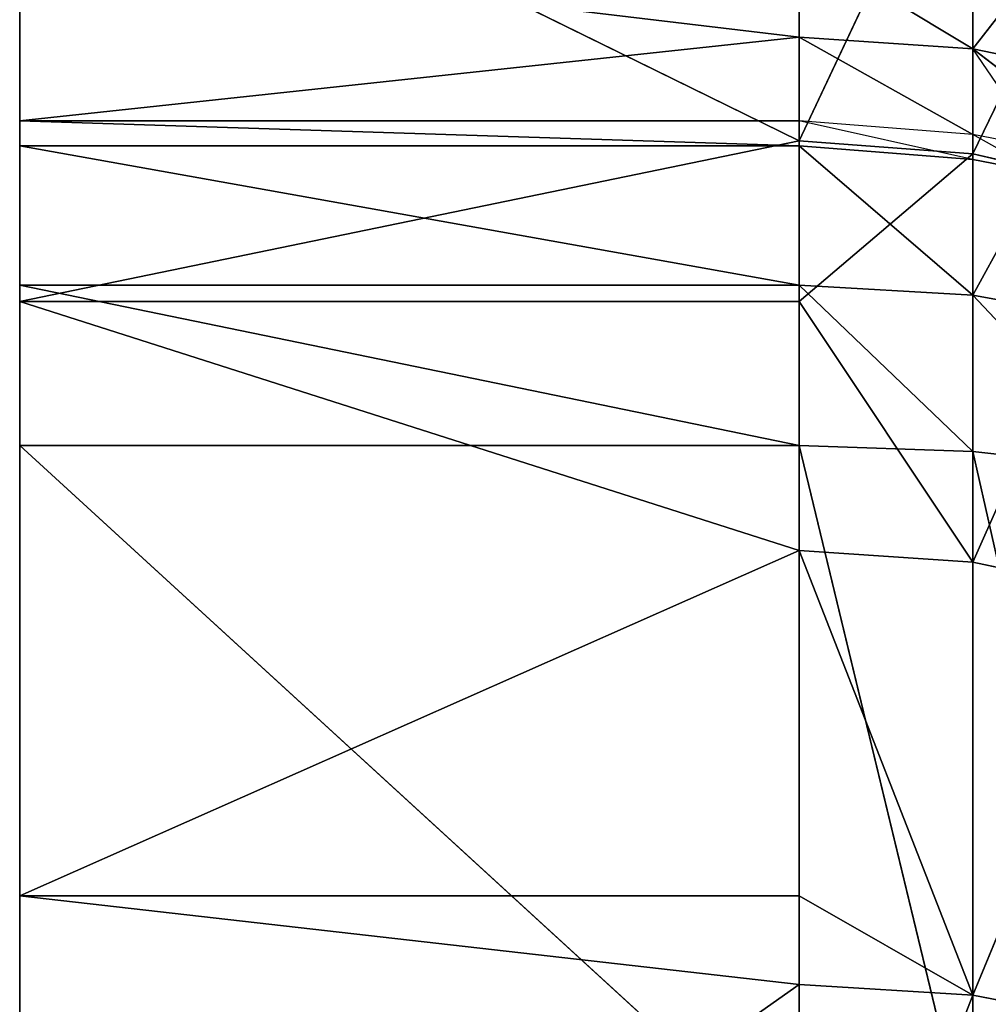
# Model space of a CAD drawing. Extents: x 907 to 1501, y 0 to 291.
# Tile 207 of 221: x 1499.49 to 1500.73, y 13.89 to 15.16. Entities that reach past the tile are written whole.
import ezdxf

# ---------------------------------------------------------------- set-up
doc = ezdxf.new("R2010")
doc.units = 0
doc.header["$LTSCALE"] = 25.4
doc.layers.get('0').update_dxf_attribs({"color": 13, "linetype": 'CONTINUOUS'})

# ---------------------------------------------------------------- blocks, each defined once
blk = doc.blocks.new('GIOTTO-LED-M-8170_STL')
at = {"color": 44}
for p, q in [((596.1646, 19.4047, 276.9875), (595.1646, 19.8209, 277.6929)), ((596.1646, 19.4047, 276.9875), (595.1646, 19.8209, 277.6929)), ((595.1646, 19.3292, 276.8737), (595.1646, 19.8209, 277.6929)), ((595.1646, 7.6402, 275.6529), (595.1646, 19.8209, 277.6929)), ((595.1646, 19.3292, 276.8737), (595.1646, 19.8209, 277.6929)), ((595.1646, 7.6402, 275.6529), (595.1646, 19.8209, 277.6929)), ((595.1646, 7.4731, 275.8797), (595.1646, 19.8209, 277.6929)), ((595.1646, 7.4731, 275.8797), (595.1646, 19.8209, 277.6929)), ((595.1646, 7.442, 275.9115), (595.1646, 19.8209, 277.6929)), ((595.1646, 7.3025, 276.0903), (595.1646, 19.8209, 277.6929)), ((595.1646, 7.442, 275.9115), (595.1646, 19.8209, 277.6929)), ((595.1646, 7.3025, 276.0903), (595.1646, 19.8209, 277.6929)), ((595.1646, 7.2069, 276.2959), (595.1646, 19.8209, 277.6929)), ((595.1646, 7.2069, 276.2959), (595.1646, 19.8209, 277.6929)), ((596.1646, 19.7561, 277.5728), (596.1646, 19.4047, 276.9875)), ((596.3871, 19.3837, 277.0012), (596.1646, 19.7561, 277.5728)), ((596.3871, 19.3837, 277.0012), (596.1646, 19.7561, 277.5728)), ((596.1646, 19.7561, 277.5728), (596.1646, 19.4047, 276.9875)), ((596.3871, 19.3837, 277.0012), (596.3871, 19.7341, 277.5848)), ((596.3871, 19.3837, 277.0012), (596.3871, 19.7341, 277.5848)), ((596.1646, 19.4047, 276.9875), (595.1646, 19.3292, 276.8737)), ((596.1646, 19.4047, 276.9875), (595.1646, 19.3292, 276.8737)), ((596.1646, 19.4047, 276.9875), (596.1646, 19.3292, 276.8737)), ((596.3871, 19.3837, 277.0012), (596.1646, 19.4047, 276.9875)), ((596.1646, 19.4047, 276.9875), (596.1646, 19.3292, 276.8737)), ((596.3871, 19.3837, 277.0012), (596.1646, 19.4047, 276.9875)), ((596.1646, 19.01, 276.4306), (596.3871, 19.3837, 277.0012)), ((596.1646, 19.01, 276.4306), (596.3871, 19.3837, 277.0012)), ((596.1646, 19.3292, 276.8737), (596.3871, 19.3837, 277.0012)), ((596.1646, 19.3292, 276.8737), (596.3871, 19.3837, 277.0012)), ((596.5984, 18.9315, 276.4908), (596.3871, 19.3837, 277.0012)), ((596.3871, 19.3837, 277.0012), (596.5984, 19.3218, 277.0417)), ((596.5984, 18.9315, 276.4908), (596.3871, 19.3837, 277.0012)), ((596.3871, 18.9901, 276.4458), (596.3871, 19.3837, 277.0012)), ((596.3871, 19.3837, 277.0012), (596.5984, 19.3218, 277.0417)), ((596.3871, 18.9901, 276.4458), (596.3871, 19.3837, 277.0012)), ((595.1646, 19.3292, 276.8737), (596.1646, 19.01, 276.4306)), ((595.1646, 18.7534, 276.1113), (595.1646, 19.3292, 276.8737)), ((596.1646, 19.3292, 276.8737), (595.1646, 19.3292, 276.8737)), ((596.1646, 19.3292, 276.8737), (595.1646, 19.3292, 276.8737)), ((595.1646, 19.3292, 276.8737), (596.1646, 19.01, 276.4306)), ((595.1646, 19.3292, 276.8737), (595.1646, 7.6402, 275.6529)), ((595.1646, 18.7534, 276.1113), (595.1646, 19.3292, 276.8737)), ((595.1646, 19.3292, 276.8737), (595.1646, 7.6402, 275.6529)), ((596.1646, 19.3292, 276.8737), (596.1646, 19.01, 276.4306)), ((596.1646, 19.3292, 276.8737), (596.1646, 19.01, 276.4306)), ((596.1646, 19.01, 276.4306), (595.1646, 18.7534, 276.1113)), ((596.1646, 19.01, 276.4306), (595.1646, 18.7534, 276.1113)), ((596.1646, 19.01, 276.4306), (596.1646, 18.7534, 276.1113)), ((596.1646, 19.01, 276.4306), (596.1646, 18.7534, 276.1113)), ((596.1646, 19.01, 276.4306), (596.3871, 18.9901, 276.4458)), ((596.1646, 19.01, 276.4306), (596.3871, 18.9901, 276.4458)), ((596.3871, 18.9901, 276.4458), (596.1646, 18.7534, 276.1113)), ((596.3871, 18.9901, 276.4458), (596.1646, 18.7534, 276.1113)), ((596.5984, 18.9315, 276.4908), (596.3871, 18.9901, 276.4458)), ((596.3871, 18.9901, 276.4458), (596.3871, 18.5556, 275.9218)), ((596.3871, 18.9901, 276.4458), (596.3871, 18.5556, 275.9218)), ((596.3871, 18.9901, 276.4458), (596.5984, 18.5005, 275.9712)), ((596.3871, 18.9901, 276.4458), (596.5984, 18.5005, 275.9712)), ((596.5984, 18.9315, 276.4908), (596.3871, 18.9901, 276.4458)), ((595.1646, 18.7534, 276.1113), (596.1646, 18.5743, 275.9051)), ((595.1646, 18.0999, 275.4142), (595.1646, 18.7534, 276.1113)), ((596.1646, 18.7534, 276.1113), (595.1646, 18.7534, 276.1113)), ((596.1646, 18.7534, 276.1113), (595.1646, 18.7534, 276.1113)), ((595.1646, 18.7534, 276.1113), (596.1646, 18.5743, 275.9051)), ((595.1646, 18.7534, 276.1113), (595.1646, 7.6402, 275.6529)), ((595.1646, 18.7534, 276.1113), (595.1646, 7.6402, 275.6529)), ((595.1646, 18.0999, 275.4142), (595.1646, 18.7534, 276.1113)), ((596.1646, 18.7534, 276.1113), (596.1646, 18.5743, 275.9051)), ((596.1646, 18.7534, 276.1113), (596.1646, 18.5743, 275.9051)), ((596.1646, 18.7534, 276.1113), (596.3871, 18.5556, 275.9218)), ((596.1646, 18.7534, 276.1113), (596.3871, 18.5556, 275.9218)), ((596.1646, 18.5743, 275.9051), (595.1646, 18.0999, 275.4142)), ((596.1646, 18.5743, 275.9051), (595.1646, 18.0999, 275.4142)), ((596.1646, 18.5743, 275.9051), (596.1646, 18.0999, 275.4142)), ((596.3871, 18.5556, 275.9218), (596.1646, 18.5743, 275.9051)), ((596.3871, 18.0826, 275.4323), (596.1646, 18.5743, 275.9051)), ((596.3871, 18.5556, 275.9218), (596.1646, 18.5743, 275.9051)), ((596.3871, 18.0826, 275.4323), (596.1646, 18.5743, 275.9051)), ((596.1646, 18.5743, 275.9051), (596.1646, 18.0999, 275.4142)), ((596.5984, 18.5005, 275.9712), (596.3871, 18.5556, 275.9218)), ((596.5984, 18.0314, 275.4857), (596.3871, 18.5556, 275.9218)), ((596.5984, 18.5005, 275.9712), (596.3871, 18.5556, 275.9218)), ((596.5984, 18.0314, 275.4857), (596.3871, 18.5556, 275.9218)), ((596.3871, 18.0826, 275.4323), (596.3871, 18.5556, 275.9218)), ((596.3871, 18.0826, 275.4323), (596.3871, 18.5556, 275.9218)), ((596.4736, 7.6833, 275.6761), (596.3871, 7.5849, 275.7871)), ((596.3871, 7.6623, 275.6648), (596.3871, 7.5849, 275.7871)), ((596.3871, 7.5849, 275.7871), (596.5984, 7.6444, 275.831)), ((596.3871, 7.5849, 275.7871), (596.5984, 7.6444, 275.831)), ((595.1646, 7.6402, 275.6529), (595.1646, 7.4731, 275.8797)), ((595.1646, 7.6402, 275.6529), (595.1646, 7.4731, 275.8797)), ((595.1646, 7.6402, 275.6529), (596.1646, 7.5647, 275.7722)), ((595.1646, 7.6402, 275.6529), (596.1646, 7.5647, 275.7722)), ((596.1646, 7.6402, 275.6529), (596.1646, 7.5647, 275.7722)), ((596.1646, 7.6402, 275.6529), (596.3871, 7.5849, 275.7871)), ((596.1646, 7.6402, 275.6529), (596.1646, 7.5647, 275.7722)), ((596.1646, 7.6402, 275.6529), (596.3871, 7.5849, 275.7871)), ((596.3871, 7.5849, 275.7871), (596.1646, 7.5647, 275.7722)), ((596.3871, 7.5849, 275.7871), (596.1646, 7.5647, 275.7722)), ((596.3871, 7.5849, 275.7871), (596.3871, 7.491, 275.8973)), ((596.5984, 7.5438, 275.9491), (596.3871, 7.5849, 275.7871)), ((596.5984, 7.5438, 275.9491), (596.3871, 7.5849, 275.7871)), ((596.4736, 7.5081, 275.914), (596.3871, 7.5849, 275.7871)), ((595.1646, 7.4731, 275.8797), (596.1646, 7.5647, 275.7722)), ((595.1646, 7.4731, 275.8797), (596.1646, 7.5647, 275.7722)), ((596.1646, 7.5647, 275.7722), (596.1646, 7.4731, 275.8797)), ((596.3871, 7.491, 275.8973), (596.1646, 7.5647, 275.7722)), ((596.3871, 7.491, 275.8973), (596.1646, 7.5647, 275.7722)), ((596.1646, 7.5647, 275.7722), (596.1646, 7.4731, 275.8797)), ((596.4736, 7.5081, 275.914), (596.3871, 7.491, 275.8973)), ((596.3871, 7.491, 275.8973), (596.1646, 7.4731, 275.8797)), ((596.4736, 7.4769, 275.9457), (596.3871, 7.491, 275.8973)), ((596.3871, 7.4599, 275.929), (596.3871, 7.491, 275.8973)), ((596.1646, 7.442, 275.9115), (595.1646, 7.4731, 275.8797)), ((595.1646, 7.4731, 275.8797), (596.1646, 7.4731, 275.8797)), ((596.1646, 7.442, 275.9115), (595.1646, 7.4731, 275.8797)), ((595.1646, 7.442, 275.9115), (595.1646, 7.4731, 275.8797)), ((595.1646, 7.442, 275.9115), (595.1646, 7.4731, 275.8797)), ((595.1646, 7.4731, 275.8797), (596.1646, 7.4731, 275.8797)), ((596.3871, 7.4599, 275.929), (596.1646, 7.4731, 275.8797)), ((596.1646, 7.4731, 275.8797), (596.1646, 7.442, 275.9115)), ((596.3871, 7.3239, 276.1033), (596.4736, 7.4769, 275.9457)), ((596.4736, 7.4769, 275.9457), (596.3871, 7.4599, 275.929)), ((596.3871, 7.3239, 276.1033), (596.4736, 7.4769, 275.9457)), ((596.3871, 7.4599, 275.929), (596.1646, 7.442, 275.9115)), ((596.3871, 7.4599, 275.929), (596.3871, 7.3239, 276.1033)), ((596.3871, 7.4599, 275.929), (596.3871, 7.3239, 276.1033)), ((596.1646, 7.442, 275.9115), (595.1646, 7.442, 275.9115)), ((595.1646, 7.442, 275.9115), (595.1646, 7.3025, 276.0903)), ((595.1646, 7.442, 275.9115), (595.1646, 7.3025, 276.0903)), ((595.1646, 7.442, 275.9115), (596.1646, 7.3025, 276.0903)), ((595.1646, 7.442, 275.9115), (596.1646, 7.3025, 276.0903)), ((596.1646, 7.442, 275.9115), (595.1646, 7.442, 275.9115)), ((596.1646, 7.442, 275.9115), (596.1646, 7.3025, 276.0903)), ((596.1646, 7.442, 275.9115), (596.1646, 7.3025, 276.0903)), ((596.1646, 7.442, 275.9115), (596.3871, 7.3239, 276.1033)), ((596.1646, 7.442, 275.9115), (596.3871, 7.3239, 276.1033)), ((596.5984, 7.387, 276.1419), (596.3871, 7.3239, 276.1033)), ((596.5984, 7.387, 276.1419), (596.3871, 7.3239, 276.1033)), ((596.3871, 7.3239, 276.1033), (596.1646, 7.3025, 276.0903)), ((596.3871, 7.3239, 276.1033), (596.1646, 7.3025, 276.0903)), ((596.3871, 7.3239, 276.1033), (596.3871, 7.2307, 276.3038)), ((596.3871, 7.3239, 276.1033), (596.3871, 7.2307, 276.3038)), ((596.3871, 7.3239, 276.1033), (596.5984, 7.3009, 276.3272)), ((596.3871, 7.3239, 276.1033), (596.5984, 7.3009, 276.3272)), ((595.1646, 7.3025, 276.0903), (595.1646, 7.2069, 276.2959)), ((595.1646, 7.3025, 276.0903), (595.1646, 7.2069, 276.2959)), ((595.1646, 7.3025, 276.0903), (596.1646, 7.2069, 276.2959)), ((595.1646, 7.3025, 276.0903), (596.1646, 7.2069, 276.2959)), ((595.1646, 7.3025, 276.0903), (596.1646, 7.3025, 276.0903)), ((595.1646, 7.3025, 276.0903), (596.1646, 7.3025, 276.0903)), ((596.1646, 7.3025, 276.0903), (596.1646, 7.2069, 276.2959)), ((596.1646, 7.3025, 276.0903), (596.1646, 7.2069, 276.2959)), ((596.1646, 7.3025, 276.0903), (596.3871, 7.2307, 276.3038)), ((596.1646, 7.3025, 276.0903), (596.3871, 7.2307, 276.3038)), ((596.5984, 7.3009, 276.3272), (596.3871, 7.2307, 276.3038)), ((596.5984, 7.3009, 276.3272), (596.3871, 7.2307, 276.3038)), ((596.3871, 7.2307, 276.3038), (596.1646, 7.2069, 276.2959)), ((596.3871, 7.2307, 276.3038), (596.1646, 7.2069, 276.2959)), ((596.5984, 7.0251, 277.2378), (596.3871, 7.2307, 276.3038)), ((596.5984, 7.0251, 277.2378), (596.3871, 7.2307, 276.3038)), ((596.3871, 6.9538, 277.2183), (596.3871, 7.2307, 276.3038)), ((596.3871, 6.9538, 277.2183), (596.3871, 7.2307, 276.3038)), ((595.1646, 6.8484, 277.5202), (595.1646, 7.2069, 276.2959)), ((595.1646, 7.2069, 276.2959), (596.1646, 6.9296, 277.2117)), ((595.1646, 7.2069, 276.2959), (596.1646, 6.9296, 277.2117)), ((595.1646, 7.2069, 276.2959), (596.1646, 7.2069, 276.2959)), ((595.1646, 6.8484, 277.5202), (595.1646, 7.2069, 276.2959)), ((595.1646, 7.2069, 276.2959), (596.1646, 7.2069, 276.2959)), ((596.1646, 7.2069, 276.2959), (596.1646, 6.9296, 277.2117)), ((596.3871, 6.9538, 277.2183), (596.1646, 7.2069, 276.2959)), ((596.3871, 6.9538, 277.2183), (596.1646, 7.2069, 276.2959)), ((596.1646, 7.2069, 276.2959), (596.1646, 6.9296, 277.2117))]:
    blk.add_line(p, q, dxfattribs=at)
mesh = blk.add_polyface(dxfattribs=at)
corners = [(595.1646, 19.8209, 277.6929), (596.1646, 19.7561, 277.5728), (596.1646, 19.4047, 276.9875)]
mesh.append_faces([[corners[k] for k in face] for face in [(0, 1, 2)]], dxfattribs={"color": 44})
mesh = blk.add_polyface(dxfattribs=at)
corners = [(595.1646, 19.8209, 277.6929), (596.1646, 19.4047, 276.9875), (595.1646, 19.3292, 276.8737)]
mesh.append_faces([[corners[k] for k in face] for face in [(0, 1, 2)]], dxfattribs={"color": 44})
mesh = blk.add_polyface(dxfattribs=at)
corners = [(595.1646, 19.8209, 277.6929), (595.1646, 19.3292, 276.8737), (595.1646, 7.6402, 275.6529)]
mesh.append_faces([[corners[k] for k in face] for face in [(0, 1, 2)]], dxfattribs={"color": 44})
mesh = blk.add_polyface(dxfattribs=at)
corners = [(595.1646, 19.8209, 277.6929), (595.1646, 7.6402, 275.6529), (595.1646, 7.4731, 275.8797)]
mesh.append_faces([[corners[k] for k in face] for face in [(0, 1, 2)]], dxfattribs={"color": 44})
mesh = blk.add_polyface(dxfattribs=at)
corners = [(595.1646, 19.8209, 277.6929), (595.1646, 7.4731, 275.8797), (595.1646, 7.442, 275.9115)]
mesh.append_faces([[corners[k] for k in face] for face in [(0, 1, 2)]], dxfattribs={"color": 44})
mesh = blk.add_polyface(dxfattribs=at)
corners = [(595.1646, 19.8209, 277.6929), (595.1646, 7.442, 275.9115), (595.1646, 7.3025, 276.0903)]
mesh.append_faces([[corners[k] for k in face] for face in [(0, 1, 2)]], dxfattribs={"color": 44})
mesh = blk.add_polyface(dxfattribs=at)
corners = [(595.1646, 19.8209, 277.6929), (595.1646, 7.3025, 276.0903), (595.1646, 7.2069, 276.2959)]
mesh.append_faces([[corners[k] for k in face] for face in [(0, 1, 2)]], dxfattribs={"color": 44})
mesh = blk.add_polyface(dxfattribs=at)
corners = [(595.1646, 19.8209, 277.6929), (595.1646, 7.2069, 276.2959), (595.1646, 6.8484, 277.5202)]
mesh.append_faces([[corners[k] for k in face] for face in [(0, 1, 2)]], dxfattribs={"color": 44})
mesh = blk.add_polyface(dxfattribs=at)
corners = [(596.3871, 19.7341, 277.5848), (596.3871, 19.3837, 277.0012), (596.1646, 19.7561, 277.5728)]
mesh.append_faces([[corners[k] for k in face] for face in [(0, 1, 2)]], dxfattribs={"color": 44})
mesh = blk.add_polyface(dxfattribs=at)
corners = [(596.1646, 19.7561, 277.5728), (596.3871, 19.3837, 277.0012), (596.1646, 19.4047, 276.9875)]
mesh.append_faces([[corners[k] for k in face] for face in [(0, 1, 2)]], dxfattribs={"color": 44})
mesh = blk.add_polyface(dxfattribs=at)
corners = [(596.3871, 19.7341, 277.5848), (596.5984, 19.3218, 277.0417), (596.3871, 19.3837, 277.0012)]
mesh.append_faces([[corners[k] for k in face] for face in [(0, 1, 2)]], dxfattribs={"color": 44})
mesh = blk.add_polyface(dxfattribs=at)
corners = [(596.1646, 19.4047, 276.9875), (596.1646, 19.3292, 276.8737), (595.1646, 19.3292, 276.8737)]
mesh.append_faces([[corners[k] for k in face] for face in [(0, 1, 2)]], dxfattribs={"color": 44})
mesh = blk.add_polyface(dxfattribs=at)
corners = [(596.3871, 19.3837, 277.0012), (596.1646, 19.3292, 276.8737), (596.1646, 19.4047, 276.9875)]
mesh.append_faces([[corners[k] for k in face] for face in [(0, 1, 2)]], dxfattribs={"color": 44})
mesh = blk.add_polyface(dxfattribs=at)
corners = [(596.3871, 19.3837, 277.0012), (596.3871, 18.9901, 276.4458), (596.1646, 19.01, 276.4306)]
mesh.append_faces([[corners[k] for k in face] for face in [(0, 1, 2)]], dxfattribs={"color": 44})
mesh = blk.add_polyface(dxfattribs=at)
corners = [(596.3871, 19.3837, 277.0012), (596.1646, 19.01, 276.4306), (596.1646, 19.3292, 276.8737)]
mesh.append_faces([[corners[k] for k in face] for face in [(0, 1, 2)]], dxfattribs={"color": 44})
mesh = blk.add_polyface(dxfattribs=at)
corners = [(596.5984, 19.3218, 277.0417), (596.5984, 18.9315, 276.4908), (596.3871, 19.3837, 277.0012)]
mesh.append_faces([[corners[k] for k in face] for face in [(0, 1, 2)]], dxfattribs={"color": 44})
mesh = blk.add_polyface(dxfattribs=at)
corners = [(596.3871, 19.3837, 277.0012), (596.5984, 18.9315, 276.4908), (596.3871, 18.9901, 276.4458)]
mesh.append_faces([[corners[k] for k in face] for face in [(0, 1, 2)]], dxfattribs={"color": 44})
mesh = blk.add_polyface(dxfattribs=at)
corners = [(595.1646, 19.3292, 276.8737), (596.1646, 19.01, 276.4306), (595.1646, 18.7534, 276.1113)]
mesh.append_faces([[corners[k] for k in face] for face in [(0, 1, 2)]], dxfattribs={"color": 44})
mesh = blk.add_polyface(dxfattribs=at)
corners = [(596.1646, 19.3292, 276.8737), (596.1646, 19.01, 276.4306), (595.1646, 19.3292, 276.8737)]
mesh.append_faces([[corners[k] for k in face] for face in [(0, 1, 2)]], dxfattribs={"color": 44})
mesh = blk.add_polyface(dxfattribs=at)
corners = [(595.1646, 19.3292, 276.8737), (595.1646, 18.7534, 276.1113), (595.1646, 7.6402, 275.6529)]
mesh.append_faces([[corners[k] for k in face] for face in [(0, 1, 2)]], dxfattribs={"color": 44})
mesh = blk.add_polyface(dxfattribs=at)
corners = [(596.1646, 19.01, 276.4306), (596.1646, 18.7534, 276.1113), (595.1646, 18.7534, 276.1113)]
mesh.append_faces([[corners[k] for k in face] for face in [(0, 1, 2)]], dxfattribs={"color": 44})
mesh = blk.add_polyface(dxfattribs=at)
corners = [(596.3871, 18.9901, 276.4458), (596.1646, 18.7534, 276.1113), (596.1646, 19.01, 276.4306)]
mesh.append_faces([[corners[k] for k in face] for face in [(0, 1, 2)]], dxfattribs={"color": 44})
mesh = blk.add_polyface(dxfattribs=at)
corners = [(596.3871, 18.9901, 276.4458), (596.3871, 18.5556, 275.9218), (596.1646, 18.7534, 276.1113)]
mesh.append_faces([[corners[k] for k in face] for face in [(0, 1, 2)]], dxfattribs={"color": 44})
mesh = blk.add_polyface(dxfattribs=at)
corners = [(596.3871, 18.9901, 276.4458), (596.5984, 18.5005, 275.9712), (596.3871, 18.5556, 275.9218)]
mesh.append_faces([[corners[k] for k in face] for face in [(0, 1, 2)]], dxfattribs={"color": 44})
mesh = blk.add_polyface(dxfattribs=at)
corners = [(596.5984, 18.9315, 276.4908), (596.5984, 18.5005, 275.9712), (596.3871, 18.9901, 276.4458)]
mesh.append_faces([[corners[k] for k in face] for face in [(0, 1, 2)]], dxfattribs={"color": 44})
mesh = blk.add_polyface(dxfattribs=at)
corners = [(595.1646, 18.7534, 276.1113), (596.1646, 18.5743, 275.9051), (595.1646, 18.0999, 275.4142)]
mesh.append_faces([[corners[k] for k in face] for face in [(0, 1, 2)]], dxfattribs={"color": 44})
mesh = blk.add_polyface(dxfattribs=at)
corners = [(596.1646, 18.7534, 276.1113), (596.1646, 18.5743, 275.9051), (595.1646, 18.7534, 276.1113)]
mesh.append_faces([[corners[k] for k in face] for face in [(0, 1, 2)]], dxfattribs={"color": 44})
mesh = blk.add_polyface(dxfattribs=at)
corners = [(595.1646, 18.7534, 276.1113), (595.1646, 18.0999, 275.4142), (595.1646, 7.6402, 275.6529)]
mesh.append_faces([[corners[k] for k in face] for face in [(0, 1, 2)]], dxfattribs={"color": 44})
mesh = blk.add_polyface(dxfattribs=at)
corners = [(596.1646, 18.7534, 276.1113), (596.3871, 18.5556, 275.9218), (596.1646, 18.5743, 275.9051)]
mesh.append_faces([[corners[k] for k in face] for face in [(0, 1, 2)]], dxfattribs={"color": 44})
mesh = blk.add_polyface(dxfattribs=at)
corners = [(596.1646, 18.5743, 275.9051), (596.1646, 18.0999, 275.4142), (595.1646, 18.0999, 275.4142)]
mesh.append_faces([[corners[k] for k in face] for face in [(0, 1, 2)]], dxfattribs={"color": 44})
mesh = blk.add_polyface(dxfattribs=at)
corners = [(596.3871, 18.5556, 275.9218), (596.3871, 18.0826, 275.4323), (596.1646, 18.5743, 275.9051)]
mesh.append_faces([[corners[k] for k in face] for face in [(0, 1, 2)]], dxfattribs={"color": 44})
mesh = blk.add_polyface(dxfattribs=at)
corners = [(596.1646, 18.5743, 275.9051), (596.3871, 18.0826, 275.4323), (596.1646, 18.0999, 275.4142)]
mesh.append_faces([[corners[k] for k in face] for face in [(0, 1, 2)]], dxfattribs={"color": 44})
mesh = blk.add_polyface(dxfattribs=at)
corners = [(596.5984, 18.5005, 275.9712), (596.5984, 18.0314, 275.4857), (596.3871, 18.5556, 275.9218)]
mesh.append_faces([[corners[k] for k in face] for face in [(0, 1, 2)]], dxfattribs={"color": 44})
mesh = blk.add_polyface(dxfattribs=at)
corners = [(596.3871, 18.5556, 275.9218), (596.5984, 18.0314, 275.4857), (596.3871, 18.0826, 275.4323)]
mesh.append_faces([[corners[k] for k in face] for face in [(0, 1, 2)]], dxfattribs={"color": 44})
mesh = blk.add_polyface(dxfattribs=at)
corners = [(596.5984, 7.6444, 275.831), (596.3871, 7.5849, 275.7871), (596.4736, 7.6833, 275.6761)]
mesh.append_faces([[corners[k] for k in face] for face in [(0, 1, 2)]], dxfattribs={"color": 44})
mesh = blk.add_polyface(dxfattribs=at)
corners = [(596.3871, 7.5849, 275.7871), (596.1646, 7.6402, 275.6529), (596.3871, 7.6623, 275.6648)]
mesh.append_faces([[corners[k] for k in face] for face in [(0, 1, 2)]], dxfattribs={"color": 44})
mesh = blk.add_polyface(dxfattribs=at)
corners = [(596.5984, 7.5438, 275.9491), (596.3871, 7.5849, 275.7871), (596.5984, 7.6444, 275.831)]
mesh.append_faces([[corners[k] for k in face] for face in [(0, 1, 2)]], dxfattribs={"color": 44})
mesh = blk.add_polyface(dxfattribs=at)
corners = [(595.1646, 7.4731, 275.8797), (595.1646, 7.6402, 275.6529), (596.1646, 7.5647, 275.7722)]
mesh.append_faces([[corners[k] for k in face] for face in [(0, 1, 2)]], dxfattribs={"color": 44})
mesh = blk.add_polyface(dxfattribs=at)
corners = [(596.1646, 7.5647, 275.7722), (595.1646, 7.6402, 275.6529), (596.1646, 7.6402, 275.6529)]
mesh.append_faces([[corners[k] for k in face] for face in [(0, 1, 2)]], dxfattribs={"color": 44})
mesh = blk.add_polyface(dxfattribs=at)
corners = [(596.3871, 7.5849, 275.7871), (596.1646, 7.5647, 275.7722), (596.1646, 7.6402, 275.6529)]
mesh.append_faces([[corners[k] for k in face] for face in [(0, 1, 2)]], dxfattribs={"color": 44})
mesh = blk.add_polyface(dxfattribs=at)
corners = [(596.3871, 7.491, 275.8973), (596.1646, 7.5647, 275.7722), (596.3871, 7.5849, 275.7871)]
mesh.append_faces([[corners[k] for k in face] for face in [(0, 1, 2)]], dxfattribs={"color": 44})
mesh = blk.add_polyface(dxfattribs=at)
corners = [(596.5984, 7.5438, 275.9491), (596.4736, 7.5081, 275.914), (596.3871, 7.5849, 275.7871)]
mesh.append_faces([[corners[k] for k in face] for face in [(0, 1, 2)]], dxfattribs={"color": 44})
mesh = blk.add_polyface(dxfattribs=at)
corners = [(595.1646, 7.4731, 275.8797), (596.1646, 7.5647, 275.7722), (596.1646, 7.4731, 275.8797)]
mesh.append_faces([[corners[k] for k in face] for face in [(0, 1, 2)]], dxfattribs={"color": 44})
mesh = blk.add_polyface(dxfattribs=at)
corners = [(596.3871, 7.491, 275.8973), (596.1646, 7.4731, 275.8797), (596.1646, 7.5647, 275.7722)]
mesh.append_faces([[corners[k] for k in face] for face in [(0, 1, 2)]], dxfattribs={"color": 44})
mesh = blk.add_polyface(dxfattribs=at)
corners = [(596.1646, 7.442, 275.9115), (595.1646, 7.4731, 275.8797), (596.1646, 7.4731, 275.8797)]
mesh.append_faces([[corners[k] for k in face] for face in [(0, 1, 2)]], dxfattribs={"color": 44})
mesh = blk.add_polyface(dxfattribs=at)
corners = [(595.1646, 7.442, 275.9115), (595.1646, 7.4731, 275.8797), (596.1646, 7.442, 275.9115)]
mesh.append_faces([[corners[k] for k in face] for face in [(0, 1, 2)]], dxfattribs={"color": 44})
mesh = blk.add_polyface(dxfattribs=at)
corners = [(596.5984, 7.387, 276.1419), (596.3871, 7.3239, 276.1033), (596.4736, 7.4769, 275.9457)]
mesh.append_faces([[corners[k] for k in face] for face in [(0, 1, 2)]], dxfattribs={"color": 44})
mesh = blk.add_polyface(dxfattribs=at)
corners = [(596.3871, 7.3239, 276.1033), (596.3871, 7.4599, 275.929), (596.4736, 7.4769, 275.9457)]
mesh.append_faces([[corners[k] for k in face] for face in [(0, 1, 2)]], dxfattribs={"color": 44})
mesh = blk.add_polyface(dxfattribs=at)
corners = [(596.3871, 7.3239, 276.1033), (596.1646, 7.442, 275.9115), (596.3871, 7.4599, 275.929)]
mesh.append_faces([[corners[k] for k in face] for face in [(0, 1, 2)]], dxfattribs={"color": 44})
mesh = blk.add_polyface(dxfattribs=at)
corners = [(595.1646, 7.3025, 276.0903), (595.1646, 7.442, 275.9115), (596.1646, 7.3025, 276.0903)]
mesh.append_faces([[corners[k] for k in face] for face in [(0, 1, 2)]], dxfattribs={"color": 44})
mesh = blk.add_polyface(dxfattribs=at)
corners = [(596.1646, 7.3025, 276.0903), (595.1646, 7.442, 275.9115), (596.1646, 7.442, 275.9115)]
mesh.append_faces([[corners[k] for k in face] for face in [(0, 1, 2)]], dxfattribs={"color": 44})
mesh = blk.add_polyface(dxfattribs=at)
corners = [(596.3871, 7.3239, 276.1033), (596.1646, 7.3025, 276.0903), (596.1646, 7.442, 275.9115)]
mesh.append_faces([[corners[k] for k in face] for face in [(0, 1, 2)]], dxfattribs={"color": 44})
mesh = blk.add_polyface(dxfattribs=at)
corners = [(596.5984, 7.3009, 276.3272), (596.3871, 7.3239, 276.1033), (596.5984, 7.387, 276.1419)]
mesh.append_faces([[corners[k] for k in face] for face in [(0, 1, 2)]], dxfattribs={"color": 44})
mesh = blk.add_polyface(dxfattribs=at)
corners = [(596.3871, 7.2307, 276.3038), (596.1646, 7.3025, 276.0903), (596.3871, 7.3239, 276.1033)]
mesh.append_faces([[corners[k] for k in face] for face in [(0, 1, 2)]], dxfattribs={"color": 44})
mesh = blk.add_polyface(dxfattribs=at)
corners = [(596.5984, 7.3009, 276.3272), (596.3871, 7.2307, 276.3038), (596.3871, 7.3239, 276.1033)]
mesh.append_faces([[corners[k] for k in face] for face in [(0, 1, 2)]], dxfattribs={"color": 44})
mesh = blk.add_polyface(dxfattribs=at)
corners = [(595.1646, 7.2069, 276.2959), (595.1646, 7.3025, 276.0903), (596.1646, 7.2069, 276.2959)]
mesh.append_faces([[corners[k] for k in face] for face in [(0, 1, 2)]], dxfattribs={"color": 44})
mesh = blk.add_polyface(dxfattribs=at)
corners = [(596.1646, 7.2069, 276.2959), (595.1646, 7.3025, 276.0903), (596.1646, 7.3025, 276.0903)]
mesh.append_faces([[corners[k] for k in face] for face in [(0, 1, 2)]], dxfattribs={"color": 44})
mesh = blk.add_polyface(dxfattribs=at)
corners = [(596.3871, 7.2307, 276.3038), (596.1646, 7.2069, 276.2959), (596.1646, 7.3025, 276.0903)]
mesh.append_faces([[corners[k] for k in face] for face in [(0, 1, 2)]], dxfattribs={"color": 44})
mesh = blk.add_polyface(dxfattribs=at)
corners = [(596.5984, 7.0251, 277.2378), (596.3871, 7.2307, 276.3038), (596.5984, 7.3009, 276.3272)]
mesh.append_faces([[corners[k] for k in face] for face in [(0, 1, 2)]], dxfattribs={"color": 44})
mesh = blk.add_polyface(dxfattribs=at)
corners = [(596.3871, 6.9538, 277.2183), (596.1646, 7.2069, 276.2959), (596.3871, 7.2307, 276.3038)]
mesh.append_faces([[corners[k] for k in face] for face in [(0, 1, 2)]], dxfattribs={"color": 44})
mesh = blk.add_polyface(dxfattribs=at)
corners = [(596.5984, 7.0251, 277.2378), (596.3871, 6.9538, 277.2183), (596.3871, 7.2307, 276.3038)]
mesh.append_faces([[corners[k] for k in face] for face in [(0, 1, 2)]], dxfattribs={"color": 44})
mesh = blk.add_polyface(dxfattribs=at)
corners = [(595.1646, 6.8484, 277.5202), (595.1646, 7.2069, 276.2959), (596.1646, 6.9296, 277.2117)]
mesh.append_faces([[corners[k] for k in face] for face in [(0, 1, 2)]], dxfattribs={"color": 44})
mesh = blk.add_polyface(dxfattribs=at)
corners = [(596.1646, 6.9296, 277.2117), (595.1646, 7.2069, 276.2959), (596.1646, 7.2069, 276.2959)]
mesh.append_faces([[corners[k] for k in face] for face in [(0, 1, 2)]], dxfattribs={"color": 44})
mesh = blk.add_polyface(dxfattribs=at)
corners = [(596.3871, 6.9538, 277.2183), (596.1646, 6.9296, 277.2117), (596.1646, 7.2069, 276.2959)]
mesh.append_faces([[corners[k] for k in face] for face in [(0, 1, 2)]], dxfattribs={"color": 44})

msp = doc.modelspace()

# ---------------------------------------------------------------- block references
at = {"color": 0, "extrusion": (0, -1, -5.55112e-17)}
msp.add_blockref('GIOTTO-LED-M-8170_STL', (904.3271, 1479.1888, -290.9062), dxfattribs=at)

doc.saveas('drawing.dxf')
